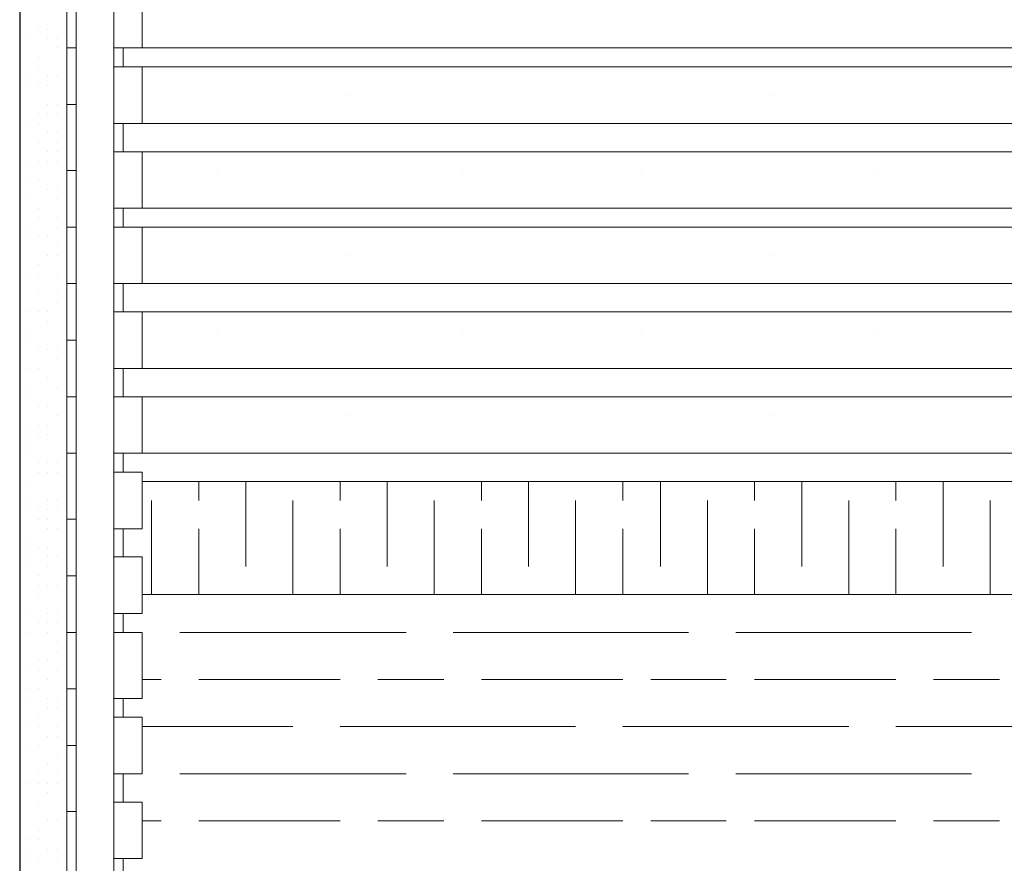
# Model space of a CAD drawing. Header units: metres. Extents: x 5.7 to 89.8, y 4 to 63.5.
# Tile 250 of 256: x 45.934 to 46.941, y 11.694 to 12.556. Entities that reach past the tile are written whole.
import ezdxf

# ---------------------------------------------------------------- set-up
doc = ezdxf.new("R2010")
doc.units = ezdxf.units.M
doc.header["$MEASUREMENT"] = 0
for name, color, linetype in [('PDF17_furn', 7, 'Continuous'), ('PDF17_hatch-borshi', 7, 'Continuous'), ('PDF17_hatch-plan', 7, 'Continuous'), ('PDF17_kaff', 7, 'Continuous'), ('PDF17_wall', 7, 'Continuous')]:
    doc.layers.add(name, color=color, linetype=linetype)

msp = doc.modelspace()

# ---------------------------------------------------------------- linework, layer by layer
at = {"layer": 'PDF17_furn', "lineweight": 18}
for points in [[(46.0596, 12.527), (50.7982, 12.527)], [(46.0596, 12.5077), (50.7982, 12.5077)], [(46.2715, 12.4788), (46.2715, 12.4788)], [(46.7049, 12.4788), (46.7049, 12.4788)], [(46.0596, 12.4499), (50.7982, 12.4499)], [(46.0596, 12.421), (50.7982, 12.421)], [(46.1367, 12.4018), (46.1367, 12.4018)], [(46.3871, 12.4018), (46.3871, 12.4018)], [(46.5701, 12.4018), (46.5701, 12.4018)], [(46.8108, 12.4018), (46.8108, 12.4018)], [(46.0596, 12.3633), (50.7982, 12.3633)], [(46.0596, 12.344), (50.7982, 12.344)], [(46.2715, 12.3151), (46.2715, 12.3151)], [(46.7049, 12.3151), (46.7049, 12.3151)], [(46.0596, 12.2862), (50.7982, 12.2862)], [(46.0596, 12.2573), (50.7982, 12.2573)], [(46.1367, 12.238), (46.1367, 12.238)], [(46.3871, 12.238), (46.3871, 12.238)], [(46.5701, 12.238), (46.5701, 12.238)], [(46.8108, 12.238), (46.8108, 12.238)], [(46.0596, 12.1995), (50.7982, 12.1995)], [(46.0596, 12.1706), (50.7982, 12.1706)], [(46.2715, 12.1514), (46.2715, 12.1514)], [(46.7049, 12.1514), (46.7049, 12.1514)], [(46.0596, 12.1128), (50.7982, 12.1128)], [(50.7982, 12.0839), (46.0596, 12.0839)], [(50.7982, 11.9684), (46.0596, 11.9684)]]:
    msp.add_lwpolyline(points, dxfattribs=at)
at = {"layer": 'PDF17_hatch-borshi', "lineweight": 18}
for points in [[(45.9344, 12.5462), (45.9344, 12.5462)], [(45.9537, 12.5462), (45.9537, 12.5462)], [(45.9633, 12.5462), (45.9633, 12.5462)], [(45.9344, 12.5366), (45.9344, 12.5366)], [(45.944, 12.5366), (45.944, 12.5366)], [(45.9633, 12.5366), (45.9633, 12.5366)], [(45.9729, 12.5366), (45.9729, 12.5366)], [(45.9729, 12.527), (45.9729, 12.527)], [(45.9729, 12.527), (45.9729, 12.527)], [(45.9344, 12.5173), (45.9344, 12.5173)], [(45.9537, 12.5173), (45.9537, 12.5173)], [(45.9537, 12.5077), (45.9537, 12.5077)], [(45.9537, 12.5077), (45.9537, 12.5077)], [(45.9344, 12.4981), (45.9344, 12.4981)], [(45.944, 12.4981), (45.944, 12.4981)], [(45.9633, 12.4981), (45.9633, 12.4981)], [(45.9729, 12.4981), (45.9729, 12.4981)], [(45.9344, 12.4885), (45.9344, 12.4885)], [(45.944, 12.4885), (45.944, 12.4885)], [(45.9537, 12.4885), (45.9537, 12.4885)], [(45.9633, 12.4885), (45.9633, 12.4885)], [(45.9344, 12.4692), (45.9344, 12.4692)], [(45.9344, 12.4692), (45.9344, 12.4692)], [(45.9633, 12.4692), (45.9633, 12.4692)], [(45.9729, 12.4692), (45.9729, 12.4692)], [(45.9344, 12.4596), (45.9344, 12.4596)], [(45.9344, 12.4499), (45.9344, 12.4499)], [(45.944, 12.4499), (45.944, 12.4499)], [(45.9537, 12.4596), (45.9537, 12.4596)], [(45.9537, 12.4596), (45.9537, 12.4596)], [(45.9537, 12.4499), (45.9537, 12.4499)], [(45.9537, 12.4499), (45.9537, 12.4499)], [(45.9633, 12.4596), (45.9633, 12.4596)], [(45.9729, 12.4596), (45.9729, 12.4596)], [(45.9344, 12.4403), (45.9344, 12.4403)], [(45.9633, 12.4403), (45.9633, 12.4403)], [(45.9729, 12.4403), (45.9729, 12.4403)], [(45.9537, 12.4307), (45.9537, 12.4307)], [(45.9729, 12.4307), (45.9729, 12.4307)], [(45.9729, 12.4307), (45.9729, 12.4307)], [(45.9633, 12.421), (45.9633, 12.421)], [(45.9729, 12.421), (45.9729, 12.421)], [(45.9344, 12.4114), (45.9344, 12.4114)], [(45.9344, 12.4114), (45.9344, 12.4114)], [(45.9344, 12.4114), (45.9344, 12.4114)], [(45.944, 12.4114), (45.944, 12.4114)], [(45.9537, 12.4114), (45.9537, 12.4114)], [(45.9633, 12.4114), (45.9633, 12.4114)], [(45.9729, 12.4114), (45.9729, 12.4114)], [(45.944, 12.3921), (45.944, 12.3921)], [(45.9537, 12.3921), (45.9537, 12.3921)], [(45.9537, 12.3921), (45.9537, 12.3921)], [(45.9344, 12.3825), (45.9344, 12.3825)], [(45.9633, 12.3825), (45.9633, 12.3825)], [(45.9729, 12.3825), (45.9729, 12.3825)], [(45.9729, 12.3825), (45.9729, 12.3825)], [(45.944, 12.3729), (45.944, 12.3729)], [(45.9729, 12.3729), (45.9729, 12.3729)], [(45.9537, 12.3633), (45.9537, 12.3633)], [(45.9344, 12.3536), (45.9344, 12.3536)], [(45.9344, 12.3536), (45.9344, 12.3536)], [(45.9537, 12.3536), (45.9537, 12.3536)], [(45.9729, 12.3536), (45.9729, 12.3536)], [(45.944, 12.344), (45.944, 12.344)], [(45.9729, 12.344), (45.9729, 12.344)], [(45.9344, 12.3344), (45.9344, 12.3344)], [(45.9344, 12.3344), (45.9344, 12.3344)], [(45.944, 12.3344), (45.944, 12.3344)], [(45.9537, 12.3344), (45.9537, 12.3344)], [(45.9537, 12.3344), (45.9537, 12.3344)], [(45.9537, 12.3344), (45.9537, 12.3344)], [(45.9633, 12.3344), (45.9633, 12.3344)], [(45.9344, 12.3247), (45.9344, 12.3247)], [(45.9729, 12.3247), (45.9729, 12.3247)], [(45.9729, 12.3247), (45.9729, 12.3247)], [(45.9633, 12.3151), (45.9633, 12.3151)], [(45.9729, 12.3151), (45.9729, 12.3151)], [(45.9537, 12.3055), (45.9537, 12.3055)], [(45.9344, 12.2958), (45.9344, 12.2958)], [(45.9344, 12.2958), (45.9344, 12.2958)], [(45.9344, 12.2958), (45.9344, 12.2958)], [(45.944, 12.2958), (45.944, 12.2958)], [(45.944, 12.2958), (45.944, 12.2958)], [(45.9537, 12.2958), (45.9537, 12.2958)], [(45.9729, 12.2958), (45.9729, 12.2958)], [(45.9826, 12.2958), (45.9826, 12.2958)], [(45.9537, 12.2766), (45.9537, 12.2766)], [(45.9537, 12.2766), (45.9537, 12.2766)], [(45.9729, 12.2766), (45.9729, 12.2766)], [(45.9344, 12.2669), (45.9344, 12.2669)], [(45.9729, 12.2669), (45.9729, 12.2669)], [(45.944, 12.2573), (45.944, 12.2573)], [(45.9537, 12.2573), (45.9537, 12.2573)], [(45.9633, 12.2573), (45.9633, 12.2573)], [(45.9633, 12.2573), (45.9633, 12.2573)], [(45.9633, 12.2477), (45.9633, 12.2477)], [(45.944, 12.238), (45.944, 12.238)], [(45.944, 12.238), (45.944, 12.238)], [(45.9344, 12.2188), (45.9344, 12.2188)], [(45.944, 12.2284), (45.944, 12.2284)], [(45.9537, 12.2188), (45.9537, 12.2188)], [(45.9537, 12.2188), (45.9537, 12.2188)], [(45.9633, 12.2188), (45.9633, 12.2188)], [(45.9633, 12.2188), (45.9633, 12.2188)], [(45.9729, 12.2188), (45.9729, 12.2188)], [(45.9729, 12.2188), (45.9729, 12.2188)], [(45.9826, 12.2188), (45.9826, 12.2188)], [(45.9729, 12.2092), (45.9729, 12.2092)], [(45.944, 12.1995), (45.944, 12.1995)], [(45.9537, 12.1995), (45.9537, 12.1995)], [(45.9633, 12.1899), (45.9633, 12.1899)], [(45.9344, 12.1803), (45.9344, 12.1803)], [(45.944, 12.1803), (45.944, 12.1803)], [(45.944, 12.1803), (45.944, 12.1803)], [(45.944, 12.1803), (45.944, 12.1803)], [(45.9729, 12.1803), (45.9729, 12.1803)], [(45.9344, 12.1706), (45.9344, 12.1706)], [(45.944, 12.1706), (45.944, 12.1706)], [(45.9537, 12.161), (45.9537, 12.161)], [(45.9633, 12.161), (45.9633, 12.161)], [(45.9633, 12.161), (45.9633, 12.161)], [(45.9633, 12.161), (45.9633, 12.161)], [(45.9729, 12.1514), (45.9729, 12.1514)], [(45.944, 12.1417), (45.944, 12.1417)], [(45.9537, 12.1417), (45.9537, 12.1417)], [(45.9633, 12.1417), (45.9633, 12.1417)], [(45.944, 12.1321), (45.944, 12.1321)], [(45.9537, 12.1321), (45.9537, 12.1321)], [(45.9633, 12.1321), (45.9633, 12.1321)], [(45.944, 12.1225), (45.944, 12.1225)], [(45.944, 12.1128), (45.944, 12.1128)], [(45.9537, 12.1032), (45.9537, 12.1032)], [(45.9633, 12.1032), (45.9633, 12.1032)], [(45.9633, 12.1032), (45.9633, 12.1032)], [(45.9729, 12.1032), (45.9729, 12.1032)], [(45.9729, 12.1032), (45.9729, 12.1032)], [(45.9344, 12.0936), (45.9344, 12.0936)], [(45.9537, 12.0936), (45.9537, 12.0936)], [(45.9633, 12.0936), (45.9633, 12.0936)], [(45.9729, 12.0936), (45.9729, 12.0936)], [(45.944, 12.0839), (45.944, 12.0839)], [(45.944, 12.0839), (45.944, 12.0839)], [(46.1174, 12.0647), (46.1174, 12.0839)], [(46.1656, 11.9973), (46.1656, 12.0839)], [(46.2619, 12.0647), (46.2619, 12.0839)], [(46.31, 11.9973), (46.31, 12.0839)], [(46.4063, 12.0647), (46.4063, 12.0839)], [(46.4545, 11.9973), (46.4545, 12.0839)], [(46.5508, 12.0647), (46.5508, 12.0839)], [(46.5893, 11.9973), (46.5893, 12.0839)], [(46.6856, 12.0647), (46.6856, 12.0839)], [(46.7338, 11.9973), (46.7338, 12.0839)], [(46.8301, 12.0647), (46.8301, 12.0839)], [(46.8783, 11.9973), (46.8783, 12.0839)], [(45.9344, 12.0647), (45.9344, 12.0647)], [(45.944, 12.0647), (45.944, 12.0647)], [(45.9633, 12.0647), (45.9633, 12.0647)], [(45.9729, 12.0647), (45.9729, 12.0647)], [(45.9826, 12.0647), (45.9826, 12.0647)], [(46.0692, 11.9684), (46.0692, 12.0647)], [(46.2137, 11.9684), (46.2137, 12.0647)], [(46.3582, 11.9684), (46.3582, 12.0647)], [(46.5026, 11.9684), (46.5026, 12.0647)], [(46.6375, 11.9684), (46.6375, 12.0647)], [(46.7819, 11.9684), (46.7819, 12.0647)], [(46.9264, 11.9684), (46.9264, 12.0647)], [(45.9344, 12.0551), (45.9344, 12.0551)], [(45.944, 12.0551), (45.944, 12.0551)], [(45.9537, 12.0551), (45.9537, 12.0551)], [(45.9633, 12.0551), (45.9633, 12.0551)], [(45.9729, 12.0551), (45.9729, 12.0551)], [(45.9537, 12.0454), (45.9537, 12.0454)], [(45.9633, 12.0454), (45.9633, 12.0454)], [(45.9633, 12.0358), (45.9633, 12.0358)], [(45.9729, 12.0358), (45.9729, 12.0358)], [(46.1174, 11.9684), (46.1174, 12.0358)], [(46.2619, 11.9684), (46.2619, 12.0358)], [(46.4063, 11.9684), (46.4063, 12.0358)], [(46.5508, 11.9684), (46.5508, 12.0358)], [(46.6856, 11.9684), (46.6856, 12.0358)], [(46.8301, 11.9684), (46.8301, 12.0358)], [(45.9344, 12.0262), (45.9344, 12.0262)], [(45.944, 12.0262), (45.944, 12.0262)], [(45.944, 12.0262), (45.944, 12.0262)], [(45.944, 12.0165), (45.944, 12.0165)], [(45.9537, 12.0165), (45.9537, 12.0165)], [(45.9633, 12.0165), (45.9633, 12.0165)], [(45.944, 12.0069), (45.944, 12.0069)], [(45.944, 11.9973), (45.944, 11.9973)], [(45.9633, 12.0069), (45.9633, 12.0069)], [(45.9633, 11.9973), (45.9633, 11.9973)], [(45.9729, 12.0069), (45.9729, 12.0069)], [(45.9537, 11.9876), (45.9537, 11.9876)], [(45.9344, 11.978), (45.9344, 11.978)], [(45.9537, 11.978), (45.9537, 11.978)], [(45.9633, 11.978), (45.9633, 11.978)], [(45.9633, 11.978), (45.9633, 11.978)], [(45.9729, 11.978), (45.9729, 11.978)], [(45.9826, 11.978), (45.9826, 11.978)], [(45.9826, 11.978), (45.9826, 11.978)], [(45.9344, 11.9684), (45.9344, 11.9684)], [(45.9537, 11.9684), (45.9537, 11.9684)], [(45.9344, 11.9587), (45.9344, 11.9587)], [(45.944, 11.9491), (45.944, 11.9491)], [(45.9633, 11.9491), (45.9633, 11.9491)], [(45.9729, 11.9491), (45.9729, 11.9491)], [(45.9729, 11.9491), (45.9729, 11.9491)], [(45.9344, 11.9395), (45.9344, 11.9395)], [(45.9537, 11.9395), (45.9537, 11.9395)], [(45.9537, 11.9395), (45.9537, 11.9395)], [(45.9633, 11.9395), (45.9633, 11.9395)], [(45.9729, 11.9395), (45.9729, 11.9395)], [(45.944, 11.9298), (45.944, 11.9298)], [(45.9633, 11.9298), (45.9633, 11.9298)], [(46.05, 11.9298), (46.0403, 11.9298)], [(46.3293, 11.9298), (46.0981, 11.9298)], [(46.6182, 11.9298), (46.3774, 11.9298)], [(46.9072, 11.9298), (46.6664, 11.9298)], [(45.9729, 11.9202), (45.9729, 11.9202)], [(45.9729, 11.9202), (45.9729, 11.9202)], [(45.9344, 11.9106), (45.9344, 11.9106)], [(45.9729, 11.9106), (45.9729, 11.9106)], [(45.9537, 11.901), (45.9537, 11.901)], [(45.9537, 11.901), (45.9537, 11.901)], [(45.9633, 11.901), (45.9633, 11.901)], [(45.944, 11.8913), (45.944, 11.8913)], [(45.944, 11.8913), (45.944, 11.8913)], [(45.9537, 11.8913), (45.9537, 11.8913)], [(45.9729, 11.8913), (45.9729, 11.8913)], [(45.9633, 11.8817), (45.9633, 11.8817)], [(46.0789, 11.8817), (46.0596, 11.8817)], [(46.2619, 11.8817), (46.1174, 11.8817)], [(46.3678, 11.8817), (46.3004, 11.8817)], [(46.5508, 11.8817), (46.4063, 11.8817)], [(46.6567, 11.8817), (46.5797, 11.8817)], [(46.8301, 11.8817), (46.6856, 11.8817)], [(46.936, 11.8817), (46.8686, 11.8817)], [(45.944, 11.8721), (45.944, 11.8721)], [(45.9537, 11.8721), (45.9537, 11.8721)], [(45.9344, 11.8624), (45.9344, 11.8624)], [(45.944, 11.8624), (45.944, 11.8624)], [(45.9633, 11.8624), (45.9633, 11.8624)], [(45.9729, 11.8624), (45.9729, 11.8624)], [(45.9729, 11.8624), (45.9729, 11.8624)], [(45.9344, 11.8528), (45.9344, 11.8528)], [(45.9344, 11.8528), (45.9344, 11.8528)], [(45.9633, 11.8528), (45.9633, 11.8528)], [(45.9729, 11.8528), (45.9729, 11.8528)], [(45.9537, 11.8432), (45.9537, 11.8432)], [(45.9344, 11.8335), (45.9344, 11.8335)], [(45.944, 11.8335), (45.944, 11.8335)], [(45.9537, 11.8335), (45.9537, 11.8335)], [(45.9729, 11.8335), (45.9729, 11.8335)], [(46.2137, 11.8335), (46.0596, 11.8335)], [(46.5026, 11.8335), (46.2619, 11.8335)], [(46.7819, 11.8335), (46.5508, 11.8335)], [(47.0709, 11.8335), (46.8301, 11.8335)], [(45.9633, 11.8239), (45.9633, 11.8239)], [(45.9633, 11.8239), (45.9633, 11.8239)], [(45.9729, 11.8239), (45.9729, 11.8239)], [(45.9344, 11.8143), (45.9344, 11.8143)], [(45.944, 11.8143), (45.944, 11.8143)], [(45.9537, 11.8143), (45.9537, 11.8143)], [(45.9537, 11.8143), (45.9537, 11.8143)], [(45.9344, 11.8046), (45.9344, 11.8046)], [(45.9729, 11.8046), (45.9729, 11.8046)], [(45.9826, 11.8046), (45.9826, 11.8046)], [(45.9344, 11.795), (45.9344, 11.795)], [(45.9633, 11.795), (45.9633, 11.795)], [(45.9344, 11.7757), (45.9344, 11.7757)], [(45.944, 11.7757), (45.944, 11.7757)], [(45.944, 11.7757), (45.944, 11.7757)], [(45.944, 11.7757), (45.944, 11.7757)], [(45.9537, 11.7854), (45.9537, 11.7854)], [(45.9537, 11.7757), (45.9537, 11.7757)], [(45.9537, 11.7757), (45.9537, 11.7757)], [(45.9633, 11.7757), (45.9633, 11.7757)], [(45.9729, 11.7854), (45.9729, 11.7854)], [(45.9729, 11.7757), (45.9729, 11.7757)], [(46.3293, 11.7854), (46.0981, 11.7854)], [(46.6182, 11.7854), (46.3774, 11.7854)], [(46.9072, 11.7854), (46.6664, 11.7854)], [(45.9633, 11.7661), (45.9633, 11.7661)], [(45.9537, 11.7565), (45.9537, 11.7565)], [(45.9826, 11.7565), (45.9826, 11.7565)], [(45.9344, 11.7469), (45.9344, 11.7469)], [(45.9344, 11.7372), (45.9344, 11.7372)], [(45.9344, 11.7372), (45.9344, 11.7372)], [(45.9344, 11.7372), (45.9344, 11.7372)], [(45.9633, 11.7372), (45.9633, 11.7372)], [(45.9633, 11.7372), (45.9633, 11.7372)], [(45.9729, 11.7372), (45.9729, 11.7372)], [(46.0789, 11.7372), (46.0596, 11.7372)], [(46.2619, 11.7372), (46.1174, 11.7372)], [(46.3678, 11.7372), (46.3004, 11.7372)], [(46.5508, 11.7372), (46.4063, 11.7372)], [(46.6567, 11.7372), (46.5797, 11.7372)], [(46.8301, 11.7372), (46.6856, 11.7372)], [(46.936, 11.7372), (46.8686, 11.7372)], [(45.9537, 11.7276), (45.9537, 11.7276)], [(45.944, 11.718), (45.944, 11.718)], [(45.9537, 11.718), (45.9537, 11.718)], [(45.9344, 11.7083), (45.9344, 11.7083)], [(45.944, 11.7083), (45.944, 11.7083)], [(45.9633, 11.7083), (45.9633, 11.7083)], [(45.9729, 11.7083), (45.9729, 11.7083)], [(45.9344, 11.6987), (45.9344, 11.6987)], [(45.944, 11.6987), (45.944, 11.6987)], [(45.9537, 11.6987), (45.9537, 11.6987)], [(45.9537, 11.6987), (45.9537, 11.6987)], [(45.9729, 11.6987), (45.9729, 11.6987)], [(45.9729, 11.6987), (45.9729, 11.6987)]]:
    msp.add_lwpolyline(points, dxfattribs=at)
at = {"layer": 'PDF17_hatch-plan', "lineweight": 18}
for points in [[(46.0307, 11.3809), (45.9922, 11.3809), (45.9922, 14.8385), (46.0307, 14.8385)], [(46.0307, 12.527), (46.0596, 12.527), (46.0596, 12.5944), (46.0307, 12.5944)], [(46.0307, 12.4499), (46.0596, 12.4499), (46.0596, 12.5077), (46.0307, 12.5077)], [(46.0307, 12.3633), (46.0596, 12.3633), (46.0596, 12.421), (46.0307, 12.421)], [(46.0307, 12.2862), (46.0596, 12.2862), (46.0596, 12.344), (46.0307, 12.344)], [(46.0307, 12.1995), (46.0596, 12.1995), (46.0596, 12.2573), (46.0307, 12.2573)], [(46.0307, 12.1128), (46.0596, 12.1128), (46.0596, 12.1706), (46.0307, 12.1706)], [(46.0307, 12.0358), (46.0596, 12.0358), (46.0596, 12.0936), (46.0307, 12.0936)], [(46.0307, 11.9491), (46.0596, 11.9491), (46.0596, 12.0069), (46.0307, 12.0069)], [(46.0307, 11.8624), (46.0596, 11.8624), (46.0596, 11.9298), (46.0307, 11.9298)], [(46.0307, 11.7854), (46.0596, 11.7854), (46.0596, 11.8432), (46.0307, 11.8432)], [(46.0307, 11.6987), (46.0596, 11.6987), (46.0596, 11.7565), (46.0307, 11.7565)]]:
    msp.add_lwpolyline(points, close=True, dxfattribs=at)
for points in [[(46.0403, 12.527), (46.0403, 12.5077)], [(46.0403, 12.4499), (46.0403, 12.421)], [(46.0403, 12.3633), (46.0403, 12.344)], [(46.0403, 12.2862), (46.0403, 12.2573)], [(46.0403, 12.1995), (46.0403, 12.1706)], [(46.0403, 12.1128), (46.0403, 12.0936)], [(46.0403, 12.0358), (46.0403, 12.0069)], [(46.0403, 11.9491), (46.0403, 11.9298)], [(46.0403, 11.8624), (46.0403, 11.8432)], [(46.0403, 11.7854), (46.0403, 11.7565)], [(46.0403, 11.6987), (46.0403, 11.6794)]]:
    msp.add_lwpolyline(points, dxfattribs=at)
at = {"layer": 'PDF17_kaff', "lineweight": 20}
for points in [[(45.9826, 14.8481), (45.9826, 11.4001)], [(45.9922, 14.8385), (45.9922, 11.4579), (45.9826, 11.4579)], [(45.9922, 12.527), (45.9826, 12.527)], [(45.9922, 12.4692), (45.9826, 12.4692)], [(45.9826, 12.4018), (45.9922, 12.4018)], [(45.9826, 12.344), (45.9922, 12.344)], [(45.9826, 12.2862), (45.9922, 12.2862)], [(45.9826, 12.2284), (45.9922, 12.2284)], [(45.9826, 12.1706), (45.9922, 12.1706)], [(45.9922, 12.1128), (45.9826, 12.1128)], [(45.9922, 12.0454), (45.9826, 12.0454)], [(45.9922, 11.9876), (45.9826, 11.9876)], [(45.9922, 11.9298), (45.9826, 11.9298)], [(45.9922, 11.8721), (45.9826, 11.8721)], [(45.9922, 11.8143), (45.9826, 11.8143)], [(45.9922, 11.7469), (45.9826, 11.7469)]]:
    msp.add_lwpolyline(points, dxfattribs=at)
at = {"layer": 'PDF17_wall', "lineweight": 25}
msp.add_lwpolyline([(45.9344, 15.3104), (45.9344, 11.2557)], dxfattribs=at)

doc.saveas('drawing.dxf')
